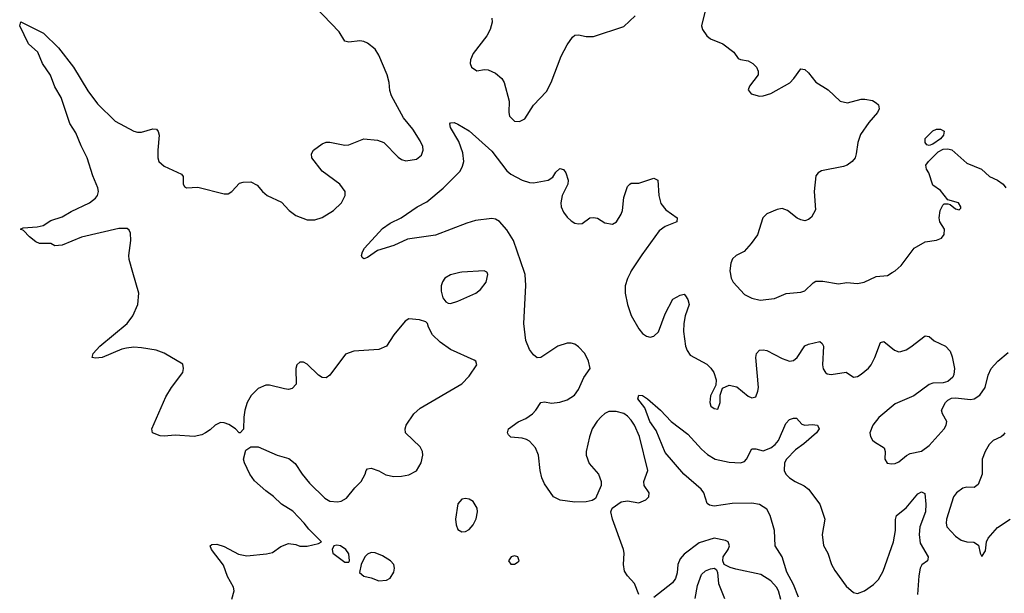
# Model space of a CAD drawing. Header units: inches. Extents: x 1603819 to 1745079, y 385938 to 533966.
# Tile 142 of 256: x 1620864 to 1626090, y 468297 to 471343. Entities that reach past the tile are written whole.
import ezdxf

# ---------------------------------------------------------------- set-up
doc = ezdxf.new("R2010")
doc.units = ezdxf.units.IN
doc.header["$MEASUREMENT"] = 0
doc.layers.add('B6426', color=7, linetype='Continuous')
doc.layers.add('B6427', color=7, linetype='Continuous')

msp = doc.modelspace()

# ---------------------------------------------------------------- linework, layer by layer
at = {"layer": 'B6426', "color": 5}
for points, elevation in [([(1621990, 468266), (1622001.6, 468310), (1621998.7, 468330), (1621966.4, 468386.4), (1621946.1, 468446.1), (1621881.2, 468530), (1621875.3, 468550), (1621884.1, 468555.9), (1621910, 468558.8), (1621950, 468545.5), (1622024.6, 468504.6), (1622070, 468495.8), (1622173.6, 468506.4), (1622205.6, 468514.4), (1622250, 468546), (1622290, 468561), (1622330, 468556), (1622350, 468547.7), (1622390, 468547.3), (1622450, 468562), (1622466, 468570), (1622398, 468638), (1622374, 468670), (1622313.8, 468733.8), (1622254, 468770), (1622211.5, 468811.5), (1622170, 468840.9), (1622110, 468895.1), (1622086, 468930), (1622057, 468990), (1622052.3, 469010), (1622063.6, 469056.4), (1622090, 469075.5), (1622130, 469075.5), (1622231.3, 469030), (1622292.4, 469012.4), (1622326.7, 468986.7), (1622363, 468930), (1622402, 468882), (1622482.9, 468802.9), (1622510, 468786), (1622550, 468782.4), (1622570, 468786), (1622598.3, 468801.7), (1622642.8, 468857.2), (1622676, 468890), (1622697.2, 468930), (1622702, 468950), (1622710, 468958), (1622730, 468961), (1622770, 468946.8), (1622806.6, 468926.6), (1622850, 468917.1), (1622890, 468918.4), (1622930, 468926), (1622970, 468947.7), (1622995.4, 468990), (1623003.5, 469030), (1623001.7, 469050), (1622990, 469075.6), (1622912, 469150), (1622909.6, 469170), (1622915.1, 469190), (1622955.1, 469250), (1622990, 469280.3), (1623210.9, 469409.1), (1623249.6, 469450), (1623289.3, 469510), (1623285.2, 469530), (1623275.8, 469535.8), (1623150.9, 469590.9), (1623095.1, 469630), (1623055.1, 469670), (1623033.2, 469710), (1623028.7, 469730), (1623018.6, 469738.6), (1622986, 469750), (1622930, 469754.5), (1622910, 469742.7), (1622850, 469669.3), (1622810, 469609.6), (1622770, 469591.5), (1622638, 469582), (1622592.5, 469567.5), (1622510, 469456), (1622490, 469441.2), (1622470, 469442.7), (1622450, 469456), (1622390, 469513.6), (1622370, 469525.1), (1622350, 469524.5), (1622335.5, 469510), (1622330.4, 469490), (1622331.7, 469408.3), (1622310, 469383.7), (1622290, 469379.5), (1622270, 469382), (1622190, 469402.4), (1622170, 469402.4), (1622130, 469384.7), (1622093, 469347), (1622071.6, 469310), (1622058.7, 469270), (1622053.2, 469233.2), (1622051.1, 469168.9), (1622034, 469150), (1622028, 469150), (1622008.7, 469170), (1621973.6, 469193.6), (1621950, 469202.7), (1621930, 469203.7), (1621901, 469190), (1621875.5, 469164.5), (1621850.5, 469149.5), (1621830, 469139.3), (1621790, 469129.2), (1621690, 469136.2), (1621630, 469131.5), (1621610, 469133.6), (1621569.6, 469149.6), (1621566, 469170), (1621640.1, 469339.9), (1621669.2, 469390), (1621729, 469470), (1621734, 469490), (1621730, 469514), (1621630, 469572), (1621587.9, 469587.9), (1621510, 469601.1), (1621470, 469603.5), (1621430, 469598.9), (1621406.6, 469593.4), (1621302, 469550), (1621266, 469546), (1621248.7, 469550), (1621254, 469570), (1621289.3, 469610), (1621433.6, 469730), (1621463.6, 469770), (1621491.6, 469830), (1621495.6, 469890), (1621464.6, 470000)], 460), ([(1623200, 470000), (1623150, 469988.2), (1623120.4, 469970), (1623108.2, 469951.8), (1623101.7, 469930), (1623101.2, 469901.2), (1623110, 469866), (1623125.5, 469845.5), (1623138, 469838), (1623150, 469836.3), (1623190, 469848.2), (1623285.2, 469890), (1623310, 469910.6), (1623339.5, 469950), (1623349, 469989), (1623344.4, 470000)], 460), ([(1624149.4, 468290), (1624126, 468350), (1624089.6, 468390), (1624074.6, 468414.6), (1624068.6, 468450), (1624072.4, 468510), (1624068.5, 468530), (1624009.6, 468690), (1624001.2, 468730), (1624008.7, 468750), (1624056.6, 468783.4), (1624090, 468787.7), (1624150, 468777.3), (1624187.2, 468792.8), (1624202.7, 468810), (1624204.5, 468830), (1624178.4, 468870), (1624175.6, 468890), (1624198.3, 468950), (1624153.4, 469130), (1624126.1, 469190), (1624110, 469217), (1624090, 469238.5), (1624070, 469251.7), (1624030, 469263.2), (1623990, 469262.2), (1623970, 469251.8), (1623950, 469234), (1623928.9, 469211.1), (1623902.9, 469170), (1623887.8, 469127.8), (1623870.2, 469050), (1623870.2, 469030), (1623886.4, 468986.4), (1623936.4, 468930), (1623950.6, 468890), (1623950.7, 468870), (1623919.1, 468800.9), (1623902, 468790), (1623870, 468782.7), (1623810, 468780.9), (1623731.9, 468791.9), (1623697.2, 468810), (1623650, 468879), (1623634.5, 468910), (1623625.6, 468950), (1623618, 469030), (1623601.6, 469070), (1623570, 469105.6), (1623554.1, 469114.1), (1623530, 469121.1), (1623470, 469126.6), (1623458, 469138), (1623452.7, 469150), (1623458, 469170), (1623510, 469207), (1623550, 469226), (1623585.1, 469250), (1623603.7, 469270), (1623630, 469310.8), (1623650, 469313.4), (1623687.2, 469307.2), (1623730, 469311.7), (1623770, 469323.8), (1623808.7, 469350), (1623830, 469378.7), (1623857.1, 469442.9), (1623891.1, 469490), (1623883.5, 469530), (1623862.8, 469570), (1623830, 469605.6), (1623810, 469619.3), (1623790, 469625.8), (1623770, 469625.6), (1623719.3, 469610), (1623630, 469549.5), (1623610, 469547.3), (1623590, 469562.9), (1623570, 469591.3), (1623550, 469639.3), (1623538.9, 469730), (1623549.4, 469930.6), (1623546.4, 469990), (1623542.9, 470000)], 440), ([(1624105.7, 470000), (1624090, 469968.3), (1624078.2, 469930), (1624076.9, 469890), (1624090.1, 469830), (1624110, 469771.4), (1624150, 469700.9), (1624170, 469676.5), (1624190, 469663.2), (1624210, 469657.3), (1624230, 469662.4), (1624253.8, 469686.2), (1624290, 469781.3), (1624330, 469858.7), (1624370, 469880.4), (1624390, 469884.9), (1624396.9, 469876.9), (1624410, 469857.3), (1624416.5, 469830), (1624395.8, 469770), (1624388, 469730), (1624387.1, 469687.1), (1624398, 469610), (1624405.6, 469585.6), (1624422.4, 469562.4), (1624510, 469513.4), (1624532.8, 469492.8), (1624548.5, 469470), (1624560.7, 469430), (1624558, 469402), (1624530, 469346), (1624526.8, 469310), (1624532, 469290), (1624550, 469278), (1624570, 469274), (1624582, 469310), (1624582, 469350), (1624593.6, 469386.4), (1624630, 469402), (1624670, 469393), (1624730, 469343.1), (1624750, 469335.5), (1624770, 469340.7), (1624781.6, 469370), (1624784.2, 469390), (1624771.1, 469550), (1624773.6, 469570), (1624790, 469588.2), (1624810, 469590.2), (1624830, 469586.3), (1624910, 469543.2), (1624950, 469530.3), (1624970, 469533.7), (1624990, 469548.5), (1625030, 469610.3), (1625050, 469619.6), (1625110, 469634.4), (1625123.4, 469623.4), (1625130.2, 469610.2), (1625124, 469510), (1625128.9, 469488.9), (1625140.9, 469470), (1625150, 469462), (1625170, 469458), (1625250, 469470.4), (1625290, 469444), (1625310, 469448.2), (1625330, 469460.4), (1625368, 469492), (1625382.6, 469510), (1625403.1, 469550), (1625431.7, 469628.3), (1625450, 469634.9), (1625507.4, 469587.4), (1625530, 469579.2), (1625539.6, 469580.4), (1625569.5, 469590), (1625594.2, 469605.8), (1625670, 469664.9), (1625690, 469660.7), (1625717.1, 469637.1), (1625778, 469610), (1625802, 469582), (1625813.2, 469553.2), (1625825.5, 469490), (1625822, 469458), (1625816.1, 469443.9), (1625790, 469421.2), (1625765.5, 469414.5), (1625710, 469413.3), (1625690, 469405.6), (1625610, 469346.3), (1625510, 469302.3), (1625424, 469230), (1625391.4, 469190), (1625376.2, 469150), (1625379.1, 469130), (1625390, 469110.4), (1625400.9, 469100.9), (1625452.4, 469070), (1625457, 469050), (1625455.8, 469010), (1625468.2, 468988.2), (1625490, 468984.2), (1625510, 468985.7), (1625530, 468994.4), (1625570.8, 469029.2), (1625590, 469039.6), (1625650, 469051.4), (1625690, 469081.3), (1625769.6, 469170), (1625781.6, 469190), (1625783.7, 469210), (1625760.7, 469250), (1625756.9, 469270), (1625777, 469310), (1625790, 469323), (1625810, 469333.4), (1625830, 469335.5), (1625910, 469326), (1625930, 469330.2), (1625960.4, 469350), (1625988.5, 469390), (1626004.6, 469455.4), (1626019.6, 469490), (1626055.6, 469530), (1626110, 469575.3)], 440), ([(1624634.9, 470000), (1624640.5, 469970), (1624650.7, 469950), (1624710, 469884), (1624750, 469864), (1624793.5, 469853.5), (1624870, 469862.3), (1624931.2, 469888.8), (1625010, 469895.3), (1625030, 469903.7), (1625074.3, 469945.7), (1625090, 469954.9), (1625126.2, 469953.8), (1625210, 469939.5), (1625253, 469947), (1625310, 469941.5), (1625346, 469950), (1625410, 469979.6), (1625470, 469985.3), (1625495.1, 470000)], 460), ([(1624997.3, 468277.3), (1624970, 468344.5), (1624936.1, 468410), (1624910, 468491.6), (1624873.5, 468550), (1624870.6, 468630), (1624847.6, 468710), (1624830, 468743.6), (1624790, 468767.8), (1624750, 468775.8), (1624645.8, 468774.2), (1624550, 468759.3), (1624524.9, 468764.9), (1624513.2, 468773.2), (1624494.2, 468830), (1624481.1, 468850), (1624388.5, 468930), (1624290, 469044), (1624242.2, 469162.2), (1624208.3, 469210), (1624182, 469282), (1624144.4, 469330), (1624149.6, 469350), (1624170, 469348), (1624196.3, 469330), (1624264.9, 469270), (1624321.6, 469210), (1624410, 469141.2), (1624482.2, 469062.2), (1624514.7, 469034.7), (1624555.8, 469010), (1624630, 468993.6), (1624689.8, 468990.2), (1624710, 468997.7), (1624721.5, 469010), (1624750, 469064.4), (1624770, 469064.9), (1624810, 469053.7), (1624850.4, 469069.6), (1624873, 469087), (1624890.9, 469109.1), (1624930, 469198), (1624950, 469220.5), (1624970, 469227.7), (1624987.1, 469227.1), (1625015.5, 469195.5), (1625030, 469190.5), (1625070, 469193.7), (1625098, 469190), (1625107.7, 469170), (1625092, 469150), (1625024.7, 469090), (1624981.5, 469058.5), (1624933.2, 469010), (1624923.8, 468990), (1624921.3, 468950), (1624930.1, 468930), (1624948.7, 468910), (1624979.7, 468890), (1625027.8, 468867.8), (1625050, 468850.2), (1625111.2, 468771.2), (1625137.5, 468690), (1625122.4, 468610), (1625130.1, 468550.1), (1625153, 468510), (1625172.7, 468450), (1625190, 468418.5), (1625250, 468334.8), (1625290, 468300.5), (1625310, 468296.6), (1625347.1, 468310), (1625395.9, 468344.1), (1625421.6, 468370), (1625446, 468414), (1625501.9, 468570), (1625512.2, 468630), (1625511.8, 468688.2), (1625517.4, 468710), (1625569.2, 468750.8), (1625630, 468825.5), (1625650, 468835.5), (1625667.7, 468827.7), (1625673.2, 468770), (1625671.9, 468730), (1625642, 468650), (1625636.8, 468610), (1625643.6, 468563.6), (1625685.5, 468490), (1625683.6, 468476.4), (1625681.3, 468470), (1625652.5, 468447.5), (1625643.5, 468430), (1625635.3, 468390), (1625628.7, 468290)], 420), ([(1626091.7, 469150), (1626083.4, 469136.6), (1626072.8, 469127.2), (1626030, 469108.2), (1626010, 469087.8), (1625987.5, 469050), (1625972.6, 469010), (1625972.4, 468930), (1625950, 468874.5), (1625930, 468858.4), (1625890, 468860.4), (1625870, 468854.8), (1625835.3, 468830), (1625820.2, 468810), (1625783.5, 468690), (1625780.2, 468670), (1625783.6, 468650), (1625830, 468601.1), (1625860, 468580), (1625890, 468570.3), (1625928.5, 468568.5), (1625953.2, 468553.2), (1625961, 468510), (1625970, 468492), (1625990, 468522), (1625994.5, 468570), (1626003.7, 468590), (1626054.2, 468645.8), (1626120.7, 468690)], 440), ([(1624903.3, 468263.3), (1624891.9, 468310), (1624881.1, 468330), (1624850, 468363.5), (1624797.4, 468397.4), (1624665.2, 468425.2), (1624633.9, 468433.9), (1624602, 468450), (1624595.1, 468470), (1624598, 468490), (1624624.5, 468530), (1624631.8, 468550), (1624624, 468570), (1624610, 468577), (1624550, 468589.3), (1624470, 468564.5), (1624390, 468505.1), (1624370, 468480.9), (1624357, 468450), (1624353.8, 468406.2), (1624345.1, 468374.9), (1624327.7, 468352.3), (1624230, 468274)], 440), ([(1624448.3, 468270), (1624461.7, 468338.3), (1624482.3, 468397.7), (1624503.3, 468416.7), (1624530, 468427.3), (1624550.7, 468430.7), (1624562, 468422), (1624567.5, 468407.5), (1624573.1, 468350), (1624605.4, 468270)], 440)]:
    msp.add_lwpolyline(points, dxfattribs=dict(at, elevation=elevation))
at = {"layer": 'B6426', "color": 5, "elevation": 460}
for points in [[(1623230, 468800.9), (1623210, 468797.2), (1623188.5, 468771.5), (1623176.4, 468690), (1623180.3, 468660.3), (1623190, 468636), (1623210, 468624), (1623230, 468624.9), (1623250, 468636.3), (1623270, 468660.7), (1623286.7, 468693.3), (1623293.3, 468730), (1623291.5, 468750), (1623270, 468784.5), (1623250, 468797)], [(1622546.8, 468553.2), (1622531.6, 468548.4), (1622522, 468530), (1622526, 468510), (1622590, 468462), (1622610, 468462), (1622614, 468470), (1622610, 468506), (1622595.3, 468530), (1622566, 468550)], [(1622730, 468513.6), (1622710, 468504.5), (1622695.5, 468490), (1622675.5, 468450), (1622668.2, 468408.2), (1622690, 468387.7), (1622730, 468379.1), (1622770, 468364), (1622810, 468366), (1622830, 468378), (1622849.2, 468410), (1622852.7, 468430), (1622849.2, 468450), (1622832.7, 468470), (1622790, 468496.9), (1622750, 468511.2)], [(1623490, 468496), (1623472, 468490), (1623458, 468470), (1623470, 468452), (1623490, 468452), (1623510, 468464.7), (1623514, 468470), (1623508, 468490)]]:
    msp.add_lwpolyline(points, close=True, dxfattribs=at)
at = {"layer": 'B6427', "color": 5}
for points, elevation in [([(1621464.6, 470000), (1621444.8, 470070), (1621443.5, 470090), (1621454.2, 470170), (1621452, 470210), (1621444.9, 470224.9), (1621433.5, 470233.5), (1621390, 470233.8), (1621192.5, 470187.5), (1621090, 470145.1), (1621050, 470142), (1621030, 470154), (1620970, 470155.3), (1620950, 470164), (1620915.3, 470190), (1620884, 470224), (1620868.7, 470230), (1620882, 470238), (1620956.5, 470243.5), (1620989.4, 470250.6), (1621030, 470276.3), (1621090, 470296.3), (1621136.4, 470323.6), (1621235.1, 470370), (1621265.6, 470394.4), (1621276.2, 470410), (1621281.6, 470430), (1621278.7, 470450), (1621252.9, 470512.9), (1621222.7, 470610), (1621190, 470673.6), (1621162.6, 470742.6), (1621130, 470791.5), (1621084.4, 470930), (1621050, 470986.6), (1621027.7, 471047.7), (1620985.1, 471110), (1620959.6, 471170), (1620910, 471214), (1620864, 471310), (1620869.2, 471330.8), (1620990, 471270.8), (1621070, 471194), (1621150, 471090.8), (1621225.7, 470965.7), (1621276.1, 470896.1), (1621370, 470803.8), (1621470, 470750.6), (1621490, 470745.5), (1621510, 470745.5), (1621570, 470764), (1621590, 470761), (1621598.8, 470750), (1621604.9, 470730), (1621596.5, 470650), (1621597.6, 470610), (1621603.1, 470590), (1621630, 470564.9), (1621722.5, 470522.5), (1621730.7, 470510), (1621730.8, 470470), (1621738, 470458), (1621750, 470450.8), (1621810, 470454.4), (1621950, 470418.8), (1621970, 470418), (1621990, 470431.3), (1622030, 470474.8), (1622050, 470480.7), (1622090, 470481.6), (1622124.4, 470464.4), (1622152.4, 470430), (1622177.1, 470410), (1622253.2, 470373.2), (1622294, 470330), (1622330, 470302.6), (1622390, 470279.5), (1622430, 470280.4), (1622470, 470292.7), (1622530, 470330.5), (1622572, 470370), (1622591.6, 470410), (1622591.5, 470430), (1622563, 470470), (1622470, 470538.9), (1622414.5, 470610), (1622412, 470630), (1622422.7, 470650), (1622470, 470683.8), (1622490, 470692.2), (1622510, 470693.4), (1622590, 470677), (1622610, 470678.7), (1622690, 470710.3), (1622762.9, 470702.9), (1622797.3, 470690), (1622872.5, 470612.5), (1622890, 470600.7), (1622913.7, 470593.7), (1622970, 470602), (1622995.8, 470624.2), (1623005.1, 470650), (1623003.6, 470670), (1622990, 470699.3), (1622950, 470762), (1622901.8, 470821.8), (1622837.9, 470937.9), (1622827.6, 470967.6), (1622824.1, 471010), (1622814.9, 471050), (1622770, 471155.1), (1622750, 471186.2), (1622710, 471218), (1622690, 471226.2), (1622670, 471229.8), (1622610, 471223.5), (1622590, 471229.6), (1622558.7, 471278.7), (1622431.7, 471411.7)], 460), ([(1623370.3, 471350.3), (1623371.7, 471330), (1623360.3, 471290), (1623343.7, 471256.3), (1623270, 471164), (1623256.3, 471130), (1623255.5, 471110), (1623262, 471090), (1623290, 471070.5), (1623330, 471078.7), (1623350, 471077.4), (1623390, 471059.6), (1623422.6, 471030), (1623435.3, 471010), (1623461.1, 470910), (1623460.3, 470850), (1623464.2, 470830), (1623490, 470804.9), (1623517.4, 470802.6), (1623544, 470816), (1623591.3, 470888.7), (1623659.3, 470960.7), (1623685.1, 471010), (1623738, 471150), (1623769.7, 471210), (1623797, 471250), (1623810, 471260.4), (1623830, 471263.1), (1623870, 471254.4), (1623910, 471253.4), (1624070, 471306), (1624130, 471362.8)], 460), ([(1624502, 471390), (1624483, 471310), (1624488.4, 471290), (1624510, 471258), (1624530, 471241.3), (1624594.9, 471214.9), (1624653.4, 471170), (1624677.3, 471137.3), (1624690, 471130.8), (1624730, 471124.9), (1624754.8, 471110), (1624774.8, 471090), (1624784, 471070), (1624782.8, 471050), (1624737.3, 470990), (1624730.8, 470970), (1624746.8, 470950), (1624790, 470937.6), (1624810, 470938.4), (1624850, 470950.5), (1624951.6, 471008.4), (1624973.2, 471030), (1625010, 471082), (1625030, 471078), (1625050, 471060.7), (1625090, 471010.4), (1625154.8, 470970), (1625218, 470910), (1625258, 470902), (1625330, 470920.7), (1625350, 470920.7), (1625390, 470914), (1625410, 470901), (1625421, 470890), (1625426, 470870), (1625416, 470850), (1625370, 470797.2), (1625326.9, 470733.1), (1625313, 470690), (1625304, 470630), (1625297.3, 470610), (1625282.8, 470590), (1625256, 470570), (1625236.7, 470563.3), (1625119.5, 470540.5), (1625102, 470530), (1625090, 470513.2), (1625080.9, 470430), (1625086.9, 470333.1), (1625065.7, 470294.3), (1625050, 470282), (1625030, 470274.5), (1625010, 470279.6), (1624990, 470289.6), (1624939.3, 470330), (1624910, 470340.7), (1624884.4, 470335.6), (1624830, 470311.6), (1624808.4, 470290), (1624778.9, 470201.1), (1624746.2, 470153.8), (1624708.4, 470111.6), (1624666, 470090), (1624647.1, 470072.9), (1624638, 470050), (1624633, 470010), (1624634.9, 470000)], 460), ([(1623542.9, 470000), (1623484, 470170), (1623450, 470226.5), (1623410.9, 470270.9), (1623390, 470282.9), (1623370, 470286.5), (1623283, 470277), (1623236.7, 470263.3), (1623070, 470198.4), (1622922.6, 470177.4), (1622850, 470144.7), (1622763.1, 470116.9), (1622710, 470080.5), (1622690, 470073.2), (1622680.7, 470080.7), (1622678, 470090), (1622683.6, 470110), (1622694.5, 470130), (1622790, 470233.4), (1622830, 470262), (1622889, 470290), (1622974, 470350), (1623024.9, 470375.1), (1623111.7, 470448.3), (1623201.2, 470538.8), (1623214.9, 470565.1), (1623220.3, 470590), (1623216.6, 470636.6), (1623195.4, 470695.4), (1623149.6, 470770), (1623146.6, 470790), (1623150, 470796), (1623170, 470796.3), (1623190, 470787.7), (1623250, 470752), (1623370, 470644.7), (1623450, 470539.6), (1623470, 470523.2), (1623531, 470491), (1623570, 470478.5), (1623590, 470477.3), (1623668.6, 470491.4), (1623693.3, 470506.7), (1623710, 470534), (1623730, 470553.4), (1623750, 470547.3), (1623763, 470530), (1623775.5, 470490), (1623773.4, 470470), (1623743.7, 470410), (1623736.5, 470370), (1623738.3, 470350), (1623750, 470320.5), (1623770, 470294.9), (1623790, 470274.4), (1623810, 470263.1), (1623830, 470258.7), (1623850, 470261.3), (1623890, 470290.4), (1623910, 470293), (1623930, 470288.2), (1623970, 470263.8), (1624010, 470256.4), (1624030.8, 470269.2), (1624056.4, 470310), (1624062.6, 470330), (1624070, 470398), (1624090, 470458), (1624102, 470470), (1624110, 470474.8), (1624150, 470474), (1624230, 470500.7), (1624250, 470491.3), (1624256.5, 470410), (1624267.1, 470367.1), (1624292.9, 470332.9), (1624354, 470290), (1624350.7, 470270), (1624290, 470245.6), (1624258.2, 470221.8), (1624165.6, 470094.4), (1624110, 470008.8), (1624105.7, 470000)], 440), ([(1625495.1, 470000), (1625510, 470008.7), (1625541.8, 470038.2), (1625611.5, 470130), (1625670, 470163.6), (1625730, 470172.7), (1625756.9, 470183.1), (1625770, 470202), (1625772, 470230), (1625746.6, 470270), (1625743.7, 470290), (1625749.5, 470330.5), (1625762.7, 470357.3), (1625770, 470364.7), (1625790, 470364.7), (1625802, 470362), (1625830, 470338), (1625850, 470334), (1625858, 470342), (1625858, 470350), (1625846, 470370), (1625790, 470386), (1625750, 470435.3), (1625710, 470464), (1625689.4, 470529.4), (1625677.2, 470550), (1625673.2, 470570), (1625686.6, 470590), (1625738.3, 470641.7), (1625765.3, 470654.7), (1625790, 470657.4), (1625811.2, 470651.2), (1625890, 470580.3), (1625969, 470549), (1626010.3, 470510.3), (1626054, 470490), (1626082.8, 470470), (1626098, 470450)], 460), ([(1623344.4, 470000), (1623343.1, 470003.1), (1623329, 470009), (1623210, 470002.4), (1623200, 470000)], 460)]:
    msp.add_lwpolyline(points, dxfattribs=dict(at, elevation=elevation))
at = {"layer": 'B6427', "color": 5, "elevation": 460}
msp.add_lwpolyline([(1625690, 470675.3), (1625678, 470678), (1625668.7, 470690), (1625670, 470712), (1625710, 470752), (1625730, 470762), (1625750, 470762), (1625770, 470751.3), (1625766, 470730), (1625750.3, 470709.7), (1625710, 470682.7)], close=True, dxfattribs=at)

doc.saveas('drawing.dxf')
